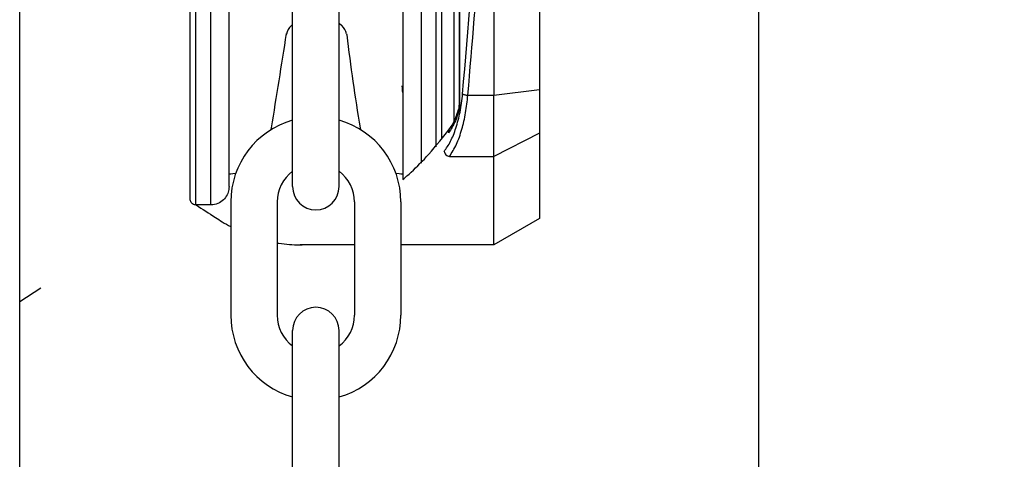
# Model space of a CAD drawing. Header units: inches. Extents: x 170 to 312, y 215 to 248.
# Tile 93 of 256: x 205.9452 to 206.1042, y 243.6265 to 243.6976. Entities that reach past the tile are written whole.
import ezdxf
from ezdxf import colors
from ezdxf.entities.mleader import LeaderData, LeaderLine
from ezdxf.math import Vec2, Vec3

# ---------------------------------------------------------------- set-up
doc = ezdxf.new("R2010")
doc.units = ezdxf.units.IN
doc.header["$LTSCALE"] = 0.25
doc.header["$MEASUREMENT"] = 0
doc.layers.add('ANNOTATIONS', color=1, linetype='Continuous')
doc.layers.add('MOTOR RH', color=7, linetype='Continuous')
doc.styles.add('ARIAL', font='arial.ttf', dxfattribs={"height": 0.09375})

msp = doc.modelspace()

# ---------------------------------------------------------------- linework, layer by layer
at = {"layer": 'MOTOR RH'}
for p, q in [((206.0645885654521, 240.105292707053), (206.0645885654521, 244.2999978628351)), ((205.9452270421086, 240.3718777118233), (205.9452270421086, 244.2991927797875)), ((206.016260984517, 243.6840761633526), (206.0162639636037, 243.8819458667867)), ((206.0163343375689, 243.6840761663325), (206.0163373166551, 243.881945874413)), ((206.0291822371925, 243.8797208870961), (206.0291793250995, 243.6863008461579)), ((205.9736856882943, 243.667670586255), (205.9736874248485, 243.7830108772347)), ((205.9760848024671, 243.6676705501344), (205.9760865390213, 243.7830108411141)), ((206.0100432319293, 243.783010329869), (206.0100415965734, 243.6743912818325)), ((206.0124423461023, 243.7830102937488), (206.0124407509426, 243.6770609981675)), ((206.0217985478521, 243.7601936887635), (206.0217974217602, 243.6853991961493)), ((205.9892985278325, 243.6706190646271), (205.9892985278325, 243.7088962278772)), ((205.996807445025, 243.6706190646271), (205.996807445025, 243.7088962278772)), ((206.0153386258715, 243.7091556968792), (206.0153381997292, 243.6808512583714)), ((205.9890508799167, 243.6966244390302), (205.9893042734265, 243.6968499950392)), ((205.996807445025, 243.6970694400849), (205.9972765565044, 243.6966518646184)), ((205.9882859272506, 243.6951086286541), (205.9883118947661, 243.6952725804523)), ((205.9980155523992, 243.6953000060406), (205.9980415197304, 243.6951360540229)), ((206.0217974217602, 243.6853991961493), (206.0291793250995, 243.6863008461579)), ((206.0291793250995, 243.6863008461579), (206.029179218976, 243.6792522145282)), ((206.0162243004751, 243.6835757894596), (206.0162609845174, 243.6840761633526)), ((206.0162609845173, 243.6840761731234), (206.0163343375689, 243.6840761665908)), ((206.0176121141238, 243.6853993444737), (206.0217974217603, 243.6853991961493)), ((206.021797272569, 243.6754900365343), (206.0217974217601, 243.6853991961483)), ((206.0162609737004, 243.6833577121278), (206.016183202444, 243.6829877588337)), ((206.0161854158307, 243.6832979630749), (206.0162243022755, 243.6835757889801)), ((206.029179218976, 243.6792522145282), (206.0217972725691, 243.6754900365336)), ((206.029179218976, 243.6792522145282), (206.0291790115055, 243.6654725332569)), ((206.0146300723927, 243.6754901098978), (206.0217972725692, 243.6754900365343)), ((206.0217970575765, 243.6612107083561), (206.02179727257, 243.6754900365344)), ((205.9790376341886, 243.672706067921), (205.9793344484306, 243.6727126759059)), ((206.0067715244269, 243.6727126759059), (206.0070888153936, 243.6727126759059)), ((205.979317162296, 243.6681466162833), (205.979317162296, 243.6498321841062)), ((205.9868260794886, 243.6681466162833), (205.9868260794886, 243.6498321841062)), ((205.9992798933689, 243.6681466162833), (205.9992798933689, 243.6498321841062)), ((206.0067888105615, 243.6681466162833), (206.0067888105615, 243.6498321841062)), ((205.9760848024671, 243.6676705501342), (205.9736856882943, 243.6676705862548)), ((206.0291790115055, 243.6654725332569), (206.0217970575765, 243.6612107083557)), ((205.9992798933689, 243.66121104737), (205.9905245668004, 243.6612111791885)), ((206.0217970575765, 243.6612107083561), (206.0067888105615, 243.6612109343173)), ((205.9452270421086, 243.6520350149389), (205.9486373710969, 243.6542780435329)), ((205.9892985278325, 243.6090825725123), (205.9892985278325, 243.6473597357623)), ((205.996807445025, 243.6090825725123), (205.996807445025, 243.6473597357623))]:
    msp.add_line(p, q, dxfattribs=at)
at = {"layer": 'MOTOR RH', "flags": 128}
for points in [[(205.9858557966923, 243.6798459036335), (205.9859022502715, 243.6801259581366)], [(206.0002037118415, 243.6801259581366), (206.0002538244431, 243.6798436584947)], [(205.9793344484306, 243.6727126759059), (205.9796321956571, 243.6727203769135), (205.980132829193, 243.6728094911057)], [(206.0059722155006, 243.6728120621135), (206.0064884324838, 243.67271963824), (206.0067715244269, 243.6727126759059)]]:
    msp.add_lwpolyline(points, dxfattribs=at)
at = {"layer": 'MOTOR RH'}
for centre, radius, start, end in [((197.5693548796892, 245.0280008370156), 8.52379236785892, 350.9015769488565, 351.0053170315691), ((205.9905730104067, 243.6949144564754), 0.002289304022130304, 131.6736509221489, 171.0000000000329), ((205.9957544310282, 243.6949418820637), 0.002289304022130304, 8.99999999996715, 48.32634907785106), ((206.3769640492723, 243.7420587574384), 0.3818167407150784, 187.0591103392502, 189.3349382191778), ((205.9930529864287, 243.6681466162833), 0.01373582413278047, 105.8627163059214, 180), ((205.9930529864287, 243.6681466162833), 0.01373582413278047, 0, 74.13728369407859), ((205.9930529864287, 243.6681466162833), 0.006226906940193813, 127.0808355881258, 180), ((205.9930529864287, 243.6681466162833), 0.006226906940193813, 0, 52.91916441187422), ((205.9930529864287, 243.6706190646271), 0.003754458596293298, 180, 0), ((205.9930529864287, 243.6473597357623), 0.003754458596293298, 0, 180), ((205.9930529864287, 243.6498321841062), 0.01373582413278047, 180, 254.1372836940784), ((205.9930529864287, 243.6498321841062), 0.006226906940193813, 180, 232.9191644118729), ((205.9930529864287, 243.6498321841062), 0.01373582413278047, 285.8627163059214, 0), ((205.9930529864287, 243.6498321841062), 0.006226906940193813, 307.0808355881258, 0)]:
    msp.add_arc(centre, radius, start, end, dxfattribs=at)
for points, knots in [([(205.9727629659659, 243.6685933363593), (205.9727629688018, 243.6687816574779), (205.9727629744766, 243.6691584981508), (205.972763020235, 243.672197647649), (205.9727630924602, 243.6769947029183), (205.9727631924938, 243.6836387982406), (205.9727633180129, 243.6919756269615), (205.9727634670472, 243.7018743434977), (205.9727636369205, 243.7131571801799), (205.9727638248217, 243.7256374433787), (205.9727640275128, 243.7391000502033), (205.972764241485, 243.753311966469), (205.972764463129, 243.7680334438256), (205.9727646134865, 243.7780201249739), (205.9727646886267, 243.7830109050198)], [0, 0, 0, 0, 0.08330560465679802, 0.1666989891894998, 0.2500000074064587, 0.3333056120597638, 0.416698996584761, 0.5000000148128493, 0.5833056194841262, 0.6666990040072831, 0.7500000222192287, 0.8333056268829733, 0.9166955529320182, 1, 1, 1, 1]), ([(205.9790376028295, 243.6706233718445), (205.9790376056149, 243.6708083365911), (205.979037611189, 243.6711784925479), (205.979037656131, 243.6741634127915), (205.9790377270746, 243.6788753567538), (205.9790378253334, 243.6854015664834), (205.9790379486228, 243.6935903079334), (205.9790380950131, 243.7033134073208), (205.9790382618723, 243.714396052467), (205.979038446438, 243.7266547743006), (205.9790386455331, 243.7398785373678), (205.9790388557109, 243.7538384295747), (205.9790390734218, 243.7682986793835), (205.979039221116, 243.7781084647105), (205.9790392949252, 243.783010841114)], [0, 0, 0, 0, 0.08329208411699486, 0.1666861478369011, 0.2499928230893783, 0.3332944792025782, 0.4166886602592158, 0.4999952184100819, 0.5832968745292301, 0.6666910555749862, 0.7499976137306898, 0.8332992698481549, 0.9166923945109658, 1, 1, 1, 1]), ([(206.0070904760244, 243.7830104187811), (206.0070904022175, 243.7781081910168), (206.0070902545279, 243.768298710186), (206.0070900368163, 243.7538384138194), (206.0070898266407, 243.7398786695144), (206.0070896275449, 243.7266548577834), (206.0070894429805, 243.7143962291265), (206.0070892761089, 243.7033127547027), (206.0070891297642, 243.6935926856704), (206.0070890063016, 243.6853924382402), (206.0070889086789, 243.6789084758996), (206.0070888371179, 243.6741555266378), (206.0070888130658, 243.6725580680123), (206.0070888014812, 243.6717886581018), (206.0070888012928, 243.6717761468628), (206.0070888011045, 243.6717636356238), (206.0070888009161, 243.6717511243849)], [0, 0, 0, 0, 0.09147262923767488, 0.1830390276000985, 0.2745133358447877, 0.3659820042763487, 0.4575523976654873, 0.549026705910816, 0.6404955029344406, 0.7320658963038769, 0.8235400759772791, 0.9150087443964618, 1, 1, 1, 1.001382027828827, 1.001382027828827, 1.001382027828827, 1.001382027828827]), ([(206.0133650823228, 243.7830102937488), (206.0133650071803, 243.7780193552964), (206.0133648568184, 243.768032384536), (206.0133646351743, 243.753310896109), (206.0133644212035, 243.7390990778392), (206.0133642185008, 243.7256356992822), (206.0133640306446, 243.7131584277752), (206.0133638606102, 243.7018648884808), (206.013363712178, 243.6920061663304), (206.0133635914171, 243.6839853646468), (206.0133635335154, 243.6801396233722), (206.0133635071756, 243.6783901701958)], [0, 0, 0, 0, 0.1131436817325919, 0.2264028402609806, 0.3395379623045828, 0.4526797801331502, 0.5659406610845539, 0.6790759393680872, 0.7922177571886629, 0.9054784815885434, 1, 1, 1, 1]), ([(206.0167627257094, 243.6855945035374), (206.0176447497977, 243.6962852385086), (206.0194083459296, 243.7176612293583), (206.020891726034, 243.7502616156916), (206.0210896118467, 243.7720956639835), (206.0211885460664, 243.7830117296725)], [0, 0, 0, 0, 0.3334667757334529, 0.6667626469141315, 0.9999999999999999, 0.9999999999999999, 0.9999999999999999, 0.9999999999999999]), ([(206.0176121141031, 243.6853993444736), (206.0183087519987, 243.6936472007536), (206.0196992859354, 243.710110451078), (206.0210972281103, 243.7351012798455), (206.0215650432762, 243.7518412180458), (206.0217985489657, 243.7601968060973)], [0, 0, 0, 0, 0.3345923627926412, 0.6678678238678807, 1, 1, 1, 1]), ([(206.0070890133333, 243.6858598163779), (206.0070697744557, 243.6861549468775), (206.0070426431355, 243.6865711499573), (206.0070037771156, 243.6868218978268), (206.0069924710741, 243.6868948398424)], [0, 0, 0, 0, 0.7091021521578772, 1, 1, 1, 1]), ([(206.0137807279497, 243.6763047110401), (206.0141343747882, 243.6768144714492), (206.0148413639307, 243.6778335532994), (206.0157116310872, 243.6800328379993), (206.0164028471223, 243.6826215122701), (206.0166427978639, 243.6846037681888), (206.0167627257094, 243.6855945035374)], [0, 0, 0, 0, 0.2503251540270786, 0.5004347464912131, 0.7503163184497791, 0.9999999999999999, 0.9999999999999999, 0.9999999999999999, 0.9999999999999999]), ([(206.0146300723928, 243.6754901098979), (206.0150266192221, 243.6761110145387), (206.0157801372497, 243.6772908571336), (206.016653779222, 243.6797786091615), (206.0172859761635, 243.6824675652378), (206.0175048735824, 243.6844353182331), (206.0176121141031, 243.6853993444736)], [0, 0, 0, 0, 0.2810912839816, 0.5341294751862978, 0.771764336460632, 1, 1, 1, 1]), ([(206.0162609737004, 243.6833577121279), (206.0162824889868, 243.6834860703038), (206.0163211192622, 243.6837165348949), (206.0163302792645, 243.6839657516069), (206.0163343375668, 243.6840761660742)], [0, 0, 0, 0, 0.5569539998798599, 1, 1, 1, 1]), ([(206.0167627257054, 243.6855945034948), (206.0168021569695, 243.6855746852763), (206.0168834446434, 243.685533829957), (206.0170881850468, 243.685476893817), (206.0173379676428, 243.685428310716), (206.0175215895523, 243.6854088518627), (206.0176121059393, 243.6853992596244)], [0, 0, 0, 0, 0.2386369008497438, 0.4919507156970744, 0.7495571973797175, 1, 1, 1, 1]), ([(206.016183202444, 243.6829877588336), (206.0159950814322, 243.6823795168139), (206.0155295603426, 243.6808743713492), (206.0148786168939, 243.6799037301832), (206.0144907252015, 243.6793253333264)], [0, 0, 0, 0, 0.4041084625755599, 1, 1, 1, 1]), ([(206.0145883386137, 243.6798609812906), (206.0148990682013, 243.6803190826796), (206.0154941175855, 243.6811963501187), (206.0159287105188, 243.6825502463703), (206.0161363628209, 243.6831971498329)], [0, 0, 0, 0, 0.5221912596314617, 1, 1, 1, 1]), ([(206.0161854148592, 243.6832979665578), (206.0161595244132, 243.6832538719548), (206.0161195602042, 243.6831858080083), (206.0161351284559, 243.6830765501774), (206.0161669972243, 243.6830176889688), (206.0161832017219, 243.6829877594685)], [0, 0, 0, 0, 0.474850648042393, 0.7329742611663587, 1, 1, 1, 1]), ([(206.0162243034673, 243.6835757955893), (206.0162102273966, 243.6835421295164), (206.0161819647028, 243.6834745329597), (206.0162345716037, 243.6833967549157), (206.0162609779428, 243.6833577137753)], [0, 0, 0, 0, 0.4980441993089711, 1, 1, 1, 1]), ([(206.0070888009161, 243.6717511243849), (206.0075421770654, 243.6721366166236), (206.0089550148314, 243.6734141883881), (206.0115632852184, 243.6760186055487), (206.0136452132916, 243.6786722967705), (206.0148112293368, 243.6801585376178)], [0.1268879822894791, 0.1268879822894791, 0.1268879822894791, 0.1268879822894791, 0.2762468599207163, 0.5946508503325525, 1, 1, 1, 1]), ([(206.0146059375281, 243.6798743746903), (206.0145688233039, 243.6798192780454), (206.0144989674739, 243.6797155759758), (206.0144711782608, 243.6795458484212), (206.0144734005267, 243.6794169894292), (206.014486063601, 243.6793499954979), (206.014490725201, 243.6793253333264)], [0, 0, 0, 0, 0.353410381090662, 0.6651836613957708, 0.8767455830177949, 1, 1, 1, 1]), ([(206.0137807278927, 243.6763047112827), (206.0138063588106, 243.6762156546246), (206.0138599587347, 243.6760294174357), (206.0140568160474, 243.675775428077), (206.0143240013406, 243.675573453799), (206.0145292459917, 243.6755175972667), (206.0146300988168, 243.6754901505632)], [0, 0, 0, 0, 0.2325810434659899, 0.486378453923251, 0.7476173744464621, 0.9999999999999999, 0.9999999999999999, 0.9999999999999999, 0.9999999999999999]), ([(205.979037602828, 243.6706232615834), (205.9790105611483, 243.670321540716), (205.9789543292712, 243.6696941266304), (205.9784928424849, 243.6688239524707), (205.9777375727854, 243.6681009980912), (205.9767429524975, 243.6676592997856), (205.9760210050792, 243.6676859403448), (205.9756791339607, 243.6676985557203)], [0, 0, 0, 0, 0.1796775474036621, 0.3736308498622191, 0.57235616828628, 0.7974934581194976, 1, 1, 1, 1]), ([(205.9736977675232, 243.6676803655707), (205.9736602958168, 243.6676775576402), (205.9735221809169, 243.6676672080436), (205.9732820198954, 243.6677475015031), (205.9730197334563, 243.6679265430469), (205.9728368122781, 243.6681898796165), (205.9727685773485, 243.6684259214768), (205.9727640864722, 243.66855990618), (205.9727629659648, 243.6685933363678)], [0, 0, 0, 0, 0.0771656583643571, 0.2844206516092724, 0.5041310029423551, 0.723841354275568, 0.9310963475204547, 1, 1, 1, 1]), ([(205.9737169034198, 243.6676705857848), (205.974754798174, 243.6669934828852), (205.9757926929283, 243.6663163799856), (205.9768305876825, 243.665639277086), (205.9771922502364, 243.6654033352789), (205.9780172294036, 243.6648651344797), (205.9788489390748, 243.6643989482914), (205.979317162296, 243.664151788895)], [-0.1934736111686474, -0.1934736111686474, -0.1934736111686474, -0.1934736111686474, 0, 0, 0, 0.06741739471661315, 0.1537840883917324, 0.1537840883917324, 0.1537840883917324, 0.1537840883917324]), ([(205.9868260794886, 243.6615281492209), (205.9869035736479, 243.6615148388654), (205.9875617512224, 243.6614053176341), (205.9887568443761, 243.6612606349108), (205.9900188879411, 243.661210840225), (205.9906989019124, 243.6612099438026), (205.990842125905, 243.6612111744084)], [0.610598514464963, 0.610598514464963, 0.610598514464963, 0.610598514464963, 0.6246357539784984, 0.7298042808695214, 0.8268099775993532, 0.8526950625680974, 0.8526950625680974, 0.8526950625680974, 0.8526950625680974])]:
    msp.add_open_spline(points, degree=3, knots=knots, dxfattribs=at)

# ---------------------------------------------------------------- leaders
at = {"layer": 'ANNOTATIONS'}
ml = msp.add_multileader_mtext('Standard', dxfattribs=at)
ml.set_content('HAND CHAIN', color=256, style='ARIAL')
ml.set_leader_properties()
ml.build(insert=Vec2(0, 0))
ml.multileader.update_dxf_attribs({"dogleg_length": 0.36, "arrow_head_size": 0.09375})
ctx = ml.context
ctx.base_point, ctx.char_height, ctx.arrow_head_size, ctx.landing_gap_size, ctx.plane_origin = Vec3(206.8471119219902, 243.6913318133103), 0.09375, 0.09375, 0.09, Vec3(206.0620745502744, 243.2581039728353)
notes = []
notes.append((ctx, [(0, (1, 1, 0), (206.749154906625, 243.6913318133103), (1, 0), 0.09795701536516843, [(0, [(205.9892985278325, 243.3410280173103)], 0, [])])]))
ctx.mtext.insert, ctx.mtext.flow_direction = Vec3(206.9371119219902, 243.7390061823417), 5
for ctx, leaders in notes:
    for number, flags, end, landing, length, lines in leaders:
        leader = LeaderData()
        leader.index, (leader.has_last_leader_line, leader.has_dogleg_vector, leader.attachment_direction) = number, flags
        leader.last_leader_point, leader.dogleg_vector, leader.dogleg_length = Vec3(end), Vec3(landing), length
        for number, points, colour, breaks in lines:
            line = LeaderLine()
            line.index, line.vertices, line.color, line.breaks = number, Vec3.list(points), colors.encode_raw_color(colour), breaks
            leader.lines.append(line)
        ctx.leaders.append(leader)

doc.saveas('drawing.dxf')
